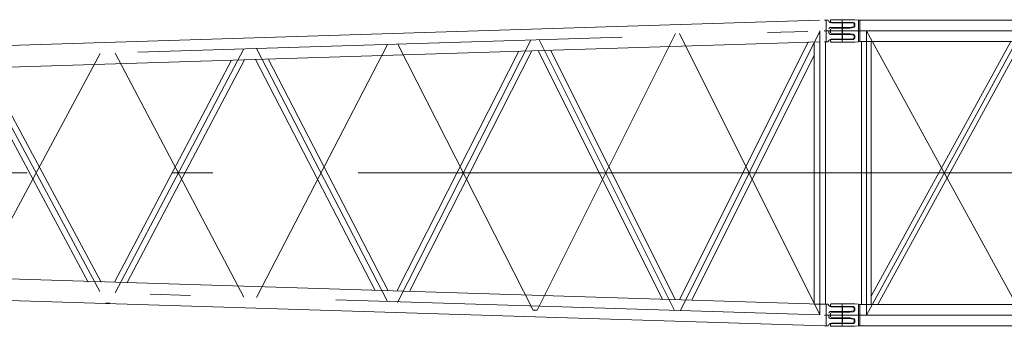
# Model space of a CAD drawing. Extents: x 8365 to 131642, y 1960 to 79602.
# Tile 23 of 121: x 48226 to 54325, y 2491 to 4390. Entities that reach past the tile are written whole.
import ezdxf

# ---------------------------------------------------------------- set-up
doc = ezdxf.new("R2010")
doc.units = 0
doc.header["$LTSCALE"] = 100
doc.header["$MEASUREMENT"] = 0
doc.linetypes.add('CENTER', pattern=[50.5, 30, -9, 2.5, -9])
doc.layers.add('11', color=7, linetype='Continuous')

# ---------------------------------------------------------------- blocks, each defined once
blk = doc.blocks.new('*G183')
at = {"layer": '11', "color": 7, "linetype": 'Continuous', "lineweight": 9}
for p, q in [((53221.9, 2506.6), (53221.9, 2628.1)), ((53229.4, 2628.1), (53221.9, 2628.1)), ((53221.9, 2628.1), (53221.9, 2628.1)), ((53238.8, 2619.3), (53233.4, 2626.2)), ((53248.3, 2582.6), (53364.8, 2582.6)), ((53379.8, 2611.6), (53254.5, 2611.6)), ((53364.8, 2582.6), (53391.4, 2586.5)), ((53391.4, 2607.7), (53379.8, 2611.6)), ((53394.8, 2591.2), (53394.8, 2603)), ((53221.9, 2531.4), (53221.9, 2506.6)), ((53221.9, 2493.1), (53221.9, 2506.6)), ((53233.4, 2495), (53238.8, 2501.9)), ((53238.3, 2548.6), (53238.3, 2560.6)), ((53364.8, 2538.6), (53248.3, 2538.6)), ((53254.5, 2509.6), (53379.8, 2509.6)), ((53391.4, 2534.7), (53364.8, 2538.6)), ((53379.8, 2509.6), (53391.4, 2513.5)), ((53394.8, 2518.2), (53394.8, 2530)), ((53221.9, 2493.1), (53229.4, 2493.1))]:
    blk.add_line(p, q, dxfattribs=at)
at = {"layer": '11', "color": 7, "linetype": 'CENTER', "lineweight": 9}
blk.add_line((53322.3, 2508.1), (53322.3, 2613.1), dxfattribs=at)
at = {"layer": '11', "color": 7, "linetype": 'Continuous', "lineweight": 9}
for centre, radius, start, end in [((53229.4, 2623.1), 5, 38.08063, 90.00097), ((53248.3, 2572.6), 10, 90, -179.98251), ((53254.5, 2631.6), 20, -141.96284, -89.99902), ((53389.8, 2603), 5, 0, 71.58898), ((53389.8, 2591.2), 5, -71.53372, -0.00183), ((53248.3, 2548.6), 10, 180, -90), ((53254.5, 2489.6), 20, 90, 141.95692), ((53389.8, 2530), 5, 0, 71.57923), ((53389.8, 2518.2), 5, -71.50055, -0.00183), ((53229.4, 2498.1), 4.98, -90, -37.85251)]:
    blk.add_arc(centre, radius, start, end, dxfattribs=at)
blk = doc.blocks.new('*G184')
at = {"layer": '11', "color": 7, "linetype": 'Continuous', "lineweight": 9}
for p, q in [((53221.9, 4266.6), (53221.9, 4388.1)), ((53229.5, 4388.1), (53221.9, 4388.1)), ((53221.9, 4388.1), (53221.9, 4388.1)), ((53238.8, 4379.3), (53233.4, 4386.2)), ((53248.3, 4342.6), (53364.8, 4342.6)), ((53379.8, 4371.6), (53254.6, 4371.6)), ((53364.8, 4342.6), (53391.4, 4346.5)), ((53391.4, 4367.7), (53379.8, 4371.6)), ((53394.8, 4351.2), (53394.8, 4363)), ((53221.9, 4291.4), (53221.9, 4266.6)), ((53238.3, 4308.6), (53238.3, 4320.6)), ((53364.8, 4298.6), (53248.3, 4298.6)), ((53254.6, 4269.6), (53379.8, 4269.6)), ((53391.4, 4294.7), (53364.8, 4298.6)), ((53379.8, 4269.6), (53391.4, 4273.5)), ((53394.8, 4278.2), (53394.8, 4290)), ((53221.9, 4253.1), (53221.9, 4266.6)), ((53221.9, 4253.1), (53229.5, 4253.1)), ((53233.4, 4255), (53238.8, 4261.9))]:
    blk.add_line(p, q, dxfattribs=at)
at = {"layer": '11', "color": 7, "linetype": 'CENTER', "lineweight": 9}
blk.add_line((53322.3, 4268.1), (53322.3, 4373.1), dxfattribs=at)
at = {"layer": '11', "color": 7, "linetype": 'Continuous', "lineweight": 9}
for centre, radius, start, end in [((53229.5, 4383.1), 5, 38.08063, 90.00097), ((53248.3, 4332.6), 10, 90, -179.98251), ((53254.6, 4391.6), 20, -141.96284, -89.99902), ((53389.8, 4363), 5, 0, 71.58898), ((53389.8, 4351.2), 5, -71.53372, -0.00183), ((53248.3, 4308.6), 10, 180, -90), ((53254.6, 4249.6), 20, 90, 141.95692), ((53389.8, 4290), 5, 0, 71.57923), ((53389.8, 4278.2), 5, -71.50055, -0.00183), ((53229.5, 4258.1), 4.98, -90, -37.85251)]:
    blk.add_arc(centre, radius, start, end, dxfattribs=at)
blk = doc.blocks.new('*G187')
at = {"layer": '11', "color": 7, "linetype": 'Continuous', "lineweight": 9}
for p, q in [((53210.6, 4387.1), (53221.9, 4388.1)), ((53109.4, 4252.4), (52312.7, 2654.8)), ((53147.3, 2628.5), (53147.3, 4253)), ((53210.6, 4254), (53221.9, 4253.1)), ((53217.3, 4253), (53217.3, 2628.5)), ((50562.2, 2709.5), (51318.6, 4195.3)), ((51398.4, 4197.8), (50639.6, 2707.1)), ((51437.2, 4199), (52208.1, 2658.1)), ((52287.6, 2655.6), (51514.2, 4201.4)), ((52389.7, 2652.4), (53147.3, 4171.4)), ((47939.1, 4089.8), (48650.8, 2764.6)), ((48730.6, 2764), (48017.2, 4092.3)), ((49538.7, 4139.8), (48813.2, 2764.1)), ((48891, 2761.7), (49619.2, 4142.3)), ((49687.6, 4144.4), (50428.8, 2713.7)), ((50508.9, 2711.2), (49765.2, 4146.8)), ((53217.3, 2628.5), (53147.3, 2628.5)), ((53217.3, 2628.5), (53221.9, 2628.1)), ((53210.6, 2494.1), (53221.9, 2493.1))]:
    blk.add_line(p, q, dxfattribs=at)
at = {"layer": '11', "color": 7, "linetype": 'CENTER', "lineweight": 9}
for p, q in [((51430.3, 2590.5), (52288.3, 4305.2)), ((53182.3, 2561.2), (52312.3, 4305.6)), ((53182.3, 4320), (52318.6, 2588.1)), ((53182.3, 2561.2), (53182.3, 4320.9)), ((53433.8, 4320.6), (53222.8, 4320.6)), ((48817.5, 2697.4), (49614.6, 4208.7)), ((49692.4, 2670.1), (50503.9, 4236.4)), ((49692.4, 4211.1), (50503.9, 2644.8)), ((51392.8, 4264.2), (50565.8, 2639.3)), ((51406.3, 2590.5), (50567.6, 4238.4)), ((51442.8, 4265.7), (52281.7, 2589.3)), ((47941.9, 2723), (48725.1, 4180.9)), ((47942.9, 4156.5), (48722.1, 2705.9)), ((48817.5, 4183.8), (49614.6, 2672.5)), ((53322.3, 3440.6), (43792.3, 3440.6)), ((48760.3, 2634.7), (48772.3, 2634.7)), ((48772.3, 2634.5), (48784.3, 2634.5)), ((51418.3, 2590.5), (51406.3, 2590.5)), ((51418.3, 2590.5), (51430.3, 2590.5)), ((53394.8, 2560.6), (53210.8, 2560.6)), ((53250.8, 2560.6), (53239.1, 2560.6))]:
    blk.add_line(p, q, dxfattribs=at)
blk = doc.blocks.new('*G182')
at = {"layer": '11', "color": 7, "linetype": 'Continuous', "lineweight": 9}
for p, q in [((43909.3, 4097.1), (53180.2, 4386.5)), ((43913.5, 3964.1), (53184.4, 4253.6)), ((53184.4, 2627.6), (43913.5, 2917.1)), ((53215.3, 2493.6), (43909.3, 2784.1))]:
    blk.add_line(p, q, dxfattribs=at)
at = {"layer": '11', "color": 7, "linetype": 'CENTER', "lineweight": 9}
for p, q in [((43911.4, 4030.6), (53182.3, 4320)), ((53182.3, 2561.2), (43911.4, 2850.6))]:
    blk.add_line(p, q, dxfattribs=at)
at = {"color": 7, "linetype": 'Continuous', "lineweight": 9}
for name in ['*G187', '*G184', '*G183']:
    blk.add_blockref(name, (0, 0), dxfattribs=at)
blk = doc.blocks.new('*G189')
at = {"layer": '11', "color": 7, "linetype": 'Continuous', "lineweight": 9}
for p, q in [((53247.9, 4378.6), (53247.9, 4385.1)), ((53251.3, 4334.2), (53262.9, 4338.1)), ((53252.9, 4390.1), (53392.9, 4390.1)), ((53387.9, 4373.6), (53252.9, 4373.6)), ((53262.9, 4338.1), (53369.2, 4338.1)), ((53370, 4338.1), (53389.3, 4340.9)), ((53392.9, 4390.1), (53397.9, 4390.1)), ((53397.9, 4390.1), (53420.8, 4388.1)), ((53397.9, 4350.8), (53397.9, 4363.6)), ((53420.8, 4264.7), (53420.8, 4388.1)), ((53420.8, 4388.1), (53430.5, 4387.1)), ((53430.5, 4254.1), (53430.5, 4387.1)), ((65210.2, 4387.1), (53430.5, 4387.1)), ((53247.9, 4320.6), (53247.9, 4329.5)), ((53247.9, 4320.6), (53247.9, 4311.7)), ((53251.3, 4307), (53262.9, 4303.1)), ((53262.9, 4303.1), (53369.2, 4303.1)), ((53370, 4303.1), (53389.3, 4300.3)), ((53397.9, 4290.4), (53397.9, 4277.6)), ((53420.8, 4293.5), (53420.8, 4264.7)), ((53247.9, 4262.6), (53247.9, 4256.1)), ((53387.9, 4267.6), (53252.9, 4267.6)), ((53252.9, 4251.1), (53392.9, 4251.1)), ((53392.9, 4251.1), (53397.9, 4251.1)), ((53397.9, 4251.1), (53420.8, 4253.1)), ((53420.8, 4253.1), (53420.8, 4264.7)), ((53420.8, 4253.1), (53430.5, 4254.1)), ((53430.5, 4254.1), (65210.2, 4254.1)), ((53500.5, 4254.1), (53440.2, 4254.1)), ((53440.2, 4254.1), (53440.2, 2627.1)), ((53500.5, 2627.1), (53500.5, 4254.1)), ((54364.5, 4254.1), (53500.5, 2678.3)), ((53541.2, 2627.1), (54433.3, 4254.1)), ((53247.9, 2618.6), (53247.9, 2625.1)), ((53252.9, 2630.1), (53392.9, 2630.1)), ((53392.9, 2630.1), (53397.9, 2630.1)), ((53397.9, 2630.1), (53420.8, 2628.1)), ((53420.8, 2504.7), (53420.8, 2628.1)), ((53420.8, 2628.1), (53430.5, 2627.1)), ((53430.5, 2494.1), (53430.5, 2627.1)), ((54912.9, 2627.1), (53430.5, 2627.1)), ((53440.2, 2627.1), (53500.5, 2627.1)), ((53247.9, 2560.6), (53247.9, 2569.5)), ((53251.3, 2574.2), (53262.9, 2578.1)), ((53387.9, 2613.6), (53252.9, 2613.6)), ((53262.9, 2578.1), (53369.2, 2578.1)), ((53370, 2578.1), (53389.3, 2580.9)), ((53397.9, 2590.8), (53397.9, 2603.6)), ((53247.9, 2560.6), (53247.9, 2551.7)), ((53247.9, 2502.6), (53247.9, 2496.1)), ((53251.3, 2547), (53262.9, 2543.1)), ((53387.9, 2507.6), (53252.9, 2507.6)), ((53262.9, 2543.1), (53369.2, 2543.1)), ((53370, 2543.1), (53389.3, 2540.3)), ((53397.9, 2530.4), (53397.9, 2517.6)), ((53420.8, 2533.5), (53420.8, 2504.7)), ((53420.8, 2493.1), (53420.8, 2504.7)), ((53252.9, 2491.1), (53392.9, 2491.1)), ((53392.9, 2491.1), (53397.9, 2491.1)), ((53397.9, 2491.1), (53420.8, 2493.1)), ((53420.8, 2493.1), (53430.5, 2494.1)), ((53430.5, 2494.1), (65210.2, 2494.1))]:
    blk.add_line(p, q, dxfattribs=at)
at = {"layer": '11', "color": 7, "linetype": 'CENTER', "lineweight": 9}
for p, q in [((53320.4, 4251.1), (53320.4, 4388.1)), ((53208.9, 4320.6), (53392.9, 4320.6)), ((53320.4, 4320.6), (65383.1, 4320.6)), ((53470.4, 4320.6), (53470.4, 2560.6)), ((53470.4, 4320.6), (54435.4, 2560.6)), ((53470.4, 2560.6), (54435.4, 4320.6)), ((53212, 3440.6), (53479.9, 3440.6)), ((53320.4, 3440.6), (65320.4, 3440.6)), ((53320.4, 2491.1), (53320.4, 2628.1)), ((53263.1, 2560.6), (65320.4, 2560.6))]:
    blk.add_line(p, q, dxfattribs=at)
at = {"layer": '11', "color": 7, "linetype": 'Continuous', "lineweight": 9}
for points in [[(53369.2, 4338.1), (53370, 4338.1)], [(53369.2, 4303.1), (53370, 4303.1)], [(53369.2, 2578.1), (53370, 2578.1)], [(53369.2, 2543.1), (53370, 2543.1)]]:
    blk.add_lwpolyline(points, dxfattribs=at)
for centre, radius, start, end in [((53252.9, 4385.1), 5, 90, -179.99127), ((53252.9, 4378.6), 5, 180, -90.06989), ((53252.9, 4329.5), 5, 108.4663, -179.96686), ((53387.9, 4363.6), 10, 0, 89.98689), ((53387.9, 4350.8), 10, -81.73846, -0.00208), ((53252.9, 4311.7), 4.99, 180, -108.32706), ((53387.9, 4277.6), 10, -90, 0), ((53387.9, 4290.4), 10, 0, 81.73637), ((53252.9, 4262.6), 5, 90, 180), ((53252.9, 4256.1), 5, 180, -89.92126), ((53252.9, 2625.1), 4.99, 90, -179.92123), ((53252.9, 2618.6), 5, 180, -90.03494), ((53252.9, 2569.5), 5.01, 108.47453, 179.93704), ((53387.9, 2603.6), 10, 0, 89.98907), ((53387.9, 2590.8), 10, -81.73846, -0.00208), ((53252.9, 2551.7), 5, 180, -108.43495), ((53252.9, 2502.6), 5, 90, 180), ((53387.9, 2517.6), 10, -90, 0.00656), ((53387.9, 2530.4), 10, 0, 81.73637), ((53252.9, 2496.1), 5, 180, -89.93439)]:
    blk.add_arc(centre, radius, start, end, dxfattribs=at)

msp = doc.modelspace()

# ---------------------------------------------------------------- block references
at = {"color": 7, "linetype": 'Continuous', "lineweight": 9}
for name in ['*G182', '*G189']:
    msp.add_blockref(name, (0, 0), dxfattribs=at)

doc.saveas('drawing.dxf')
